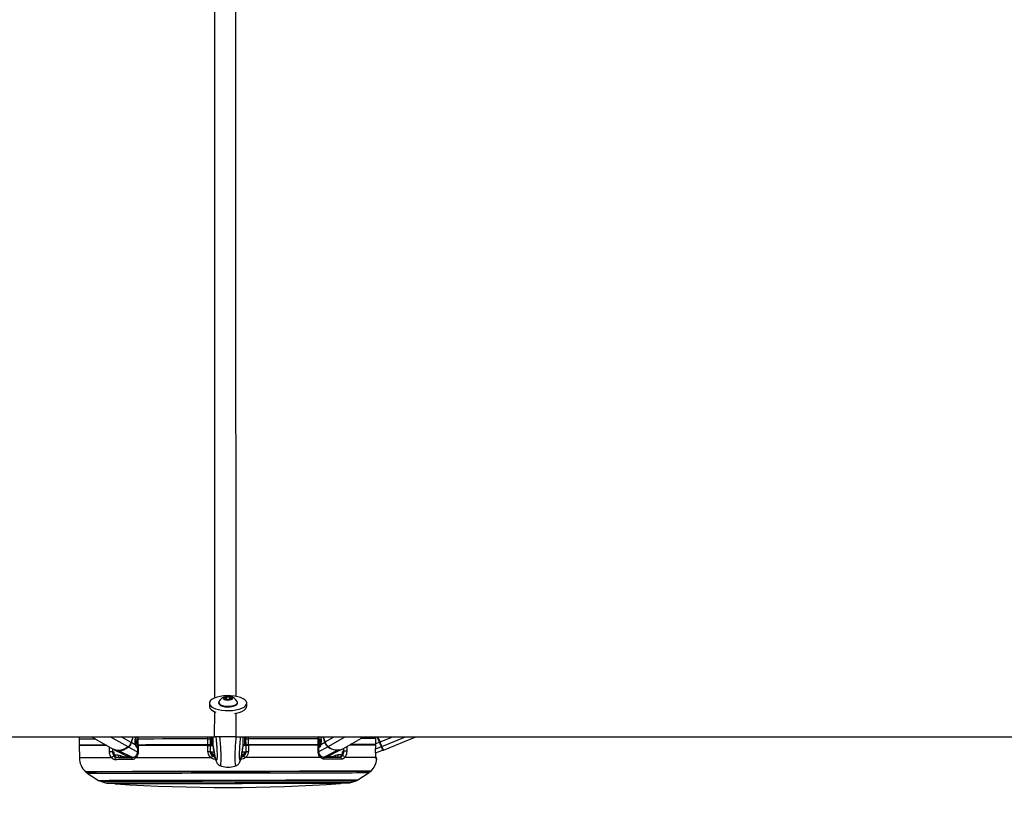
# Paper-space layout '3.5M DUO Surface Plate' of a CAD drawing. Header units: millimetres. Extents: x 20 to 26059, y 28 to 17638.
# Tile 33 of 66: x 12293 to 13284, y 6688 to 7491. Entities that reach past the tile are written whole.
import ezdxf

# ---------------------------------------------------------------- set-up
doc = ezdxf.new("R2010")
doc.units = ezdxf.units.MM
doc.layers.add('COMPONENT_GEOMETRY', color=7, linetype='Continuous')
doc.styles.add('SLDTEXTSTYLE0', font='TXT', dxfattribs={"width": 0.75})
doc.dimstyles.new('SLDDIMSTYLE0', dxfattribs={"dimtxt": 150, "dimasz": 6.604, "dimexe": 0, "dimexo": 0.0625, "dimgap": 37.5, "dimtad": 0, "dimtih": 1, "dimtoh": 1, "dimdec": 0, "dimlfac": 0.5, "dimrnd": 1e-09, "dimzin": 12, "dimdsep": 46, "dimtxsty": 'SLDTEXTSTYLE0', "dimsah": 1, "dimcen": 0.09, "dimadec": 0, "dimazin": 3, "dimtfac": 1, "dimtdec": 0, "dimtofl": 0, "dimtmove": 0, "dimatfit": 3, "dimfxl": 1, "dimfrac": 2, "dimtolj": 1, "dimtzin": 12, "dimarcsym": 0})

# ---------------------------------------------------------------- blocks, each defined once
blk = doc.blocks.new('_D_9')
at = {"layer": 'COMPONENT_GEOMETRY', "color": 7, "ltscale": 2}
for p, q in [((14297, 6769.33), (14297, 4644.39)), ((14297, 2281.33), (14297, 4406.27)), ((9418, 2281.33), (14303.35, 2281.33))]:
    blk.add_line(p, q, dxfattribs=at)
for points in [[(14297, 6769.33), (14295.98, 6762.73), (14298.02, 6762.73)], [(14297, 2281.33), (14298.02, 2287.93), (14295.98, 2287.93)]]:
    blk.add_solid(points, dxfattribs=at)
at = {"layer": 'COMPONENT_GEOMETRY', "color": 7, "ltscale": 2, "insert": (14075.33, 4599.63), "char_height": 150, "attachment_point": 1, "style": 'SLDTEXTSTYLE0'}
blk.add_mtext('2244', dxfattribs=at)

psp = doc.layouts.new('3.5M DUO Surface Plate')

# ---------------------------------------------------------------- linework, layer by layer
at = {"color": 7, "linetype": 'Continuous', "lineweight": 25, "ltscale": 2}
for p, q in [((12483.91, 6803.07), (12483.91, 6799.86)), ((12493.2, 6803.78), (12493.21, 6803.09)), ((12499.24, 6808.24), (12501.21, 6809.4)), ((12500.73, 6806.99), (12499.24, 6808.24)), ((12504.18, 6806.88), (12500.73, 6806.99)), ((12501.21, 6809.4), (12504.66, 6809.29)), ((12501.22, 6806.97), (12501.21, 6809.4)), ((12506.15, 6808.03), (12504.18, 6806.88)), ((12504.66, 6809.29), (12506.15, 6808.03)), ((12504.67, 6807.17), (12504.66, 6809.29)), ((12512.21, 6803.12), (12512.2, 6803.82)), ((12521.51, 6799.94), (12521.51, 6803.14)), ((10035.96, 6769.33), (12489.23, 6769.33)), ((12352.78, 6766.85), (12352.79, 6760.85)), ((12357.79, 6760.86), (12357.8, 6760.36)), ((12365.2, 6769.33), (12387.18, 6756.7)), ((12406.84, 6769.33), (12405.2, 6763.6)), ((12409.54, 6760.96), (12405.59, 6763.37)), ((12409.23, 6763.88), (12411.23, 6765.07)), ((12409.46, 6767.53), (12409.98, 6769.33)), ((12411.23, 6766.96), (12411.24, 6760.96)), ((12411.23, 6766.96), (12411.23, 6766.96)), ((12411.41, 6760.46), (12411.41, 6754.32)), ((12412.02, 6766.96), (12412.03, 6760.96)), ((12417.81, 6760.48), (12417.83, 6760.48)), ((12417.82, 6760.97), (12417.83, 6760.47)), ((12479.79, 6761.09), (12479.79, 6760.6)), ((12482.52, 6761.1), (12482.51, 6767.1)), ((12484.57, 6761.1), (12484.58, 6760.6)), ((12484.58, 6760.6), (12484.7, 6754.5)), ((12484.77, 6769.33), (12484.78, 6767.1)), ((12484.78, 6767.1), (12484.79, 6761.1)), ((12484.78, 6766.1), (12485.78, 6766.11)), ((12486.36, 6761.08), (12487.79, 6761.01)), ((12487.79, 6759.76), (12487.77, 6769.33)), ((12510.47, 6769.33), (14965.6, 6769.33)), ((12517.79, 6759.82), (12517.77, 6769.33)), ((12517.79, 6761.06), (12519.22, 6761.14)), ((12519.78, 6766.17), (12520.78, 6766.18)), ((12520.79, 6761.18), (12520.78, 6767.18)), ((12520.9, 6754.57), (12521, 6760.68)), ((12521, 6760.68), (12521.01, 6761.18)), ((12523.05, 6767.18), (12523.06, 6761.18)), ((12525.79, 6761.19), (12525.79, 6760.69)), ((12587.76, 6761.31), (12587.75, 6760.81)), ((12587.75, 6760.81), (12587.75, 6760.81)), ((12593.55, 6761.32), (12593.54, 6767.32)), ((12594.19, 6754.68), (12594.17, 6760.82)), ((12594.3, 6767.32), (12594.19, 6769.22)), ((12594.34, 6761.32), (12594.33, 6767.32)), ((12594.33, 6765.43), (12596.32, 6764.25)), ((12595.67, 6769.33), (12596.08, 6767.89)), ((12596.04, 6761.33), (12599.98, 6763.75)), ((12600.37, 6763.99), (12598.81, 6769.33)), ((12618.41, 6757.15), (12639.41, 6769.33)), ((12645.95, 6761.42), (12645.94, 6760.92)), ((12651.4, 6767.43), (12651.07, 6769.33)), ((12651.32, 6754.76), (12651.4, 6760.93)), ((12651.38, 6760.93), (12651.37, 6760.93)), ((12651.41, 6761.43), (12651.4, 6767.43)), ((12651.42, 6767.43), (12651.4, 6767.43)), ((12651.43, 6761.43), (12651.41, 6761.43)), ((12651.43, 6761.43), (12651.42, 6767.43)), ((12655.79, 6764.1), (12653.64, 6769.33)), ((12659.14, 6755.93), (12691.79, 6769.33)), ((12352.79, 6760.35), (12353.03, 6747.95)), ((12386.39, 6754.31), (12387.49, 6754.31)), ((12388.19, 6756.19), (12404.12, 6748.45)), ((12391.89, 6750.97), (12394.51, 6750.34)), ((12411.41, 6759.61), (12411.23, 6759.72)), ((12411.41, 6754.32), (12411.41, 6754.33)), ((12487.79, 6759.76), (12487.79, 6759.75)), ((12487.79, 6759.75), (12487.94, 6758.97)), ((12487.87, 6750.55), (12487.94, 6749.96)), ((12517.79, 6759.81), (12517.64, 6759.02)), ((12517.68, 6750.02), (12517.75, 6750.61)), ((12517.79, 6759.82), (12517.79, 6759.81)), ((12601.5, 6748.83), (12617.41, 6756.64)), ((12611.1, 6750.76), (12613.73, 6751.41)), ((12618.11, 6754.76), (12619.21, 6754.76)), ((12651.3, 6754.76), (12651.32, 6754.76)), ((12651.32, 6753.19), (12658.54, 6755.72)), ((12361, 6732.58), (12372.32, 6725.37)), ((12494.63, 6740.31), (12494.66, 6740.34)), ((12511.03, 6740.35), (12510.99, 6740.37)), ((12633.39, 6725.89), (12644.69, 6733.14)), ((12374.16, 6724.51), (12379.49, 6722.79)), ((12626.23, 6723.27), (12631.56, 6725.01))]:
    psp.add_line(p, q, dxfattribs=at)
at = {"color": 8, "linetype": 'Continuous', "lineweight": 25, "ltscale": 2}
for p, q in [((12489.23, 6769.33), (12489.24, 6794.78)), ((12510.47, 6793.17), (12510.47, 6769.33)), ((12402.07, 6759.04), (12384.16, 6769.33)), ((12405.2, 6763.6), (12395.23, 6769.33)), ((12405.59, 6763.37), (12407.3, 6769.33)), ((12409.51, 6769.33), (12409.11, 6767.94)), ((12411.23, 6766.41), (12409.17, 6765.18)), ((12409.18, 6765.38), (12411.23, 6766.61)), ((12410.83, 6769.04), (12409.71, 6768.37)), ((12409.91, 6769.08), (12410.83, 6769.04)), ((12411.24, 6761.69), (12410.78, 6760.11)), ((12412.32, 6760.46), (12412.46, 6760.96)), ((12414.59, 6760.97), (12414.44, 6760.47)), ((12417.02, 6760.47), (12417.08, 6760.68)), ((12417.2, 6760.61), (12417.16, 6760.47)), ((12482.51, 6767.1), (12482.51, 6769.33)), ((12588.38, 6760.94), (12588.42, 6760.81)), ((12588.56, 6760.81), (12588.5, 6761.01)), ((12590.99, 6761.31), (12591.13, 6760.81)), ((12593.26, 6760.82), (12593.12, 6761.32)), ((12593.54, 6767.32), (12593.29, 6769.33)), ((12596.39, 6765.75), (12594.33, 6766.97)), ((12594.33, 6766.77), (12596.4, 6765.54)), ((12594.34, 6762.05), (12594.79, 6760.49)), ((12594.83, 6769.33), (12595.84, 6768.74)), ((12596.14, 6769.33), (12596.44, 6768.31)), ((12599.98, 6763.75), (12598.36, 6769.33)), ((12600.37, 6763.99), (12609.58, 6769.33)), ((12603.51, 6759.43), (12620.58, 6769.33)), ((12651.43, 6762.31), (12655.21, 6763.86)), ((12655.21, 6763.86), (12652.96, 6769.33)), ((12655.79, 6764.1), (12668.55, 6769.33)), ((12657.66, 6759.54), (12681.51, 6769.33)), ((12386.32, 6757.19), (12386.39, 6754.31)), ((12388.26, 6750.96), (12391.89, 6750.97)), ((12406.44, 6748.45), (12392.67, 6755.2)), ((12411.36, 6754.19), (12402.48, 6758.83)), ((12594.23, 6754.54), (12603.1, 6759.22)), ((12599.18, 6748.83), (12612.93, 6755.63)), ((12613.73, 6751.41), (12617.35, 6751.41)), ((12619.21, 6754.76), (12619.27, 6757.65)), ((12651.35, 6757.26), (12657.06, 6759.33)), ((12489.33, 6749.96), (12487.94, 6749.96)), ((12517.68, 6750.02), (12516.29, 6750.02))]:
    psp.add_line(p, q, dxfattribs=at)
at = {"color": 7, "linetype": 'Continuous', "lineweight": 25, "ltscale": 2, "flags": 128}
for points in [[(12484.44, 6801.28), (12485.66, 6799.88), (12487.54, 6798.6), (12490, 6797.5), (12492.94, 6796.62), (12496.27, 6795.98), (12499.84, 6795.61), (12503.52, 6795.54), (12507.16, 6795.75), (12510.64, 6796.25), (12513.81, 6797.01), (12516.56, 6798.01), (12518.77, 6799.2), (12520.37, 6800.54), (12521.29, 6801.98), (12521.49, 6803.46), (12520.97, 6804.93), (12519.75, 6806.33), (12517.87, 6807.6), (12515.41, 6808.71), (12512.47, 6809.59), (12509.14, 6810.23), (12505.57, 6810.59), (12501.89, 6810.67), (12498.25, 6810.45), (12494.77, 6809.96), (12491.6, 6809.2), (12488.85, 6808.2), (12486.64, 6807.01), (12485.04, 6805.67), (12484.13, 6804.23), (12483.92, 6802.75), (12484.44, 6801.28)], [(12502.31, 6806.23), (12504.15, 6806.32), (12505.77, 6806.69), (12506.92, 6807.27), (12507.43, 6807.99), (12507.22, 6808.73), (12506.31, 6809.38), (12504.86, 6809.84), (12503.08, 6810.05), (12501.24, 6809.96), (12499.62, 6809.59), (12498.47, 6809), (12497.96, 6808.28), (12498.17, 6807.54), (12499.08, 6806.89), (12500.53, 6806.43), (12502.31, 6806.23)], [(12493.21, 6803.09), (12493.28, 6802.61), (12493.95, 6801.61), (12495.26, 6800.71), (12497.13, 6800), (12499.41, 6799.51), (12501.94, 6799.29)], [(12493.44, 6804.63), (12493.31, 6804.35), (12493.28, 6803.31), (12493.94, 6802.3), (12495.26, 6801.41), (12497.13, 6800.69), (12499.41, 6800.2), (12501.94, 6799.98)], [(12501.94, 6799.98), (12504.52, 6800.05), (12506.97, 6800.39), (12509.1, 6800.98), (12510.76, 6801.78), (12511.82, 6802.74), (12512.2, 6803.77), (12511.97, 6804.66)], [(12501.94, 6799.29), (12504.52, 6799.35), (12506.97, 6799.69), (12509.1, 6800.29), (12510.76, 6801.09), (12511.82, 6802.04), (12512.2, 6803.07), (12512.21, 6803.12)], [(12483.91, 6799.86), (12483.93, 6799.54), (12484.45, 6798.07)], [(12509.22, 6792.81), (12510.65, 6793.05), (12513.82, 6793.81), (12516.57, 6794.8), (12518.78, 6795.99), (12520.37, 6797.34), (12521.29, 6798.78), (12521.51, 6799.94)], [(12352.97, 6769.39), (12352.91, 6768.97), (12352.78, 6766.85)], [(12379.87, 6760.9), (12377.44, 6760.89), (12372.1, 6760.88), (12367.37, 6760.87), (12363.28, 6760.87), (12359.84, 6760.86), (12357.07, 6760.85), (12354.98, 6760.85), (12353.58, 6760.85), (12352.88, 6760.85), (12352.79, 6760.85)], [(12380.74, 6760.4), (12377.02, 6760.39), (12371.46, 6760.38), (12366.59, 6760.37), (12362.42, 6760.36), (12358.97, 6760.36), (12356.28, 6760.35), (12354.34, 6760.35), (12353.18, 6760.35), (12352.79, 6760.35)], [(12412.03, 6760.96), (12411.72, 6760.96), (12411.48, 6760.96), (12411.32, 6760.96), (12411.24, 6760.96), (12411.24, 6760.96)], [(12482.51, 6767.1), (12473, 6767.08), (12463.62, 6767.06), (12454.4, 6767.05), (12445.37, 6767.03), (12436.59, 6767.01), (12428.08, 6766.99), (12419.88, 6766.98), (12412.02, 6766.96)], [(12482.52, 6761.1), (12473.01, 6761.08), (12463.63, 6761.06), (12454.41, 6761.05), (12445.39, 6761.03), (12436.6, 6761.01), (12428.09, 6760.99), (12419.89, 6760.98), (12412.03, 6760.96)], [(12482.31, 6760.6), (12472.85, 6760.58), (12463.53, 6760.56), (12454.36, 6760.55), (12445.39, 6760.53), (12436.65, 6760.51), (12428.18, 6760.49), (12420.02, 6760.48), (12412.2, 6760.46)], [(12412.2, 6760.46), (12412.2, 6756.46), (12412.2, 6754.29)], [(12482.43, 6754.43), (12482.35, 6758.42), (12482.31, 6760.6)], [(12482.51, 6767.1), (12482.93, 6767.1), (12483.35, 6767.1), (12483.74, 6767.1), (12484.09, 6767.1), (12484.38, 6767.1), (12484.6, 6767.1), (12484.73, 6767.1), (12484.78, 6767.1)], [(12484.79, 6761.1), (12484.74, 6761.1), (12484.61, 6761.1), (12484.39, 6761.1), (12484.1, 6761.1), (12483.75, 6761.1), (12483.36, 6761.1), (12482.94, 6761.1), (12482.52, 6761.1)], [(12484.43, 6768.51), (12484.43, 6768.51), (12484.43, 6768.5), (12484.43, 6768.47), (12484.43, 6768.42), (12484.43, 6768.36), (12484.43, 6768.29), (12484.43, 6768.2), (12484.43, 6768.11), (12484.44, 6768.02)], [(12484.58, 6760.6), (12484.83, 6760.6), (12485.57, 6760.61), (12486.77, 6760.61), (12487.79, 6760.61)], [(12486.2, 6761.11), (12485.76, 6761.11), (12485.03, 6761.11), (12484.79, 6761.1)], [(12485.79, 6761.68), (12485.79, 6761.76), (12485.79, 6762.45), (12485.78, 6763.8), (12485.78, 6765.71), (12485.77, 6768.07), (12485.77, 6769.33)], [(12517.79, 6760.67), (12518.8, 6760.67), (12520.01, 6760.67), (12520.75, 6760.68), (12521, 6760.68)], [(12520.79, 6761.18), (12520.54, 6761.17), (12519.81, 6761.17), (12519.38, 6761.17)], [(12519.79, 6761.74), (12519.79, 6761.83), (12519.79, 6762.52), (12519.78, 6763.87), (12519.78, 6765.78), (12519.77, 6768.13), (12519.77, 6769.33)], [(12520.78, 6767.18), (12520.82, 6767.18), (12520.96, 6767.18), (12521.17, 6767.18), (12521.46, 6767.18), (12521.81, 6767.18), (12522.2, 6767.18), (12522.62, 6767.18), (12523.05, 6767.18)], [(12523.06, 6761.18), (12522.63, 6761.18), (12522.21, 6761.18), (12521.82, 6761.18), (12521.47, 6761.18), (12521.18, 6761.18), (12520.97, 6761.18), (12520.83, 6761.18), (12520.79, 6761.18)], [(12521.11, 6768.09), (12521.11, 6768.18), (12521.12, 6768.27), (12521.12, 6768.36), (12521.12, 6768.43), (12521.12, 6768.49), (12521.12, 6768.54), (12521.12, 6768.57), (12521.12, 6768.58), (12521.12, 6768.58)], [(12593.54, 6767.32), (12585.68, 6767.3), (12577.47, 6767.29), (12568.96, 6767.27), (12560.18, 6767.25), (12551.16, 6767.23), (12541.94, 6767.22), (12532.55, 6767.2), (12523.05, 6767.18)], [(12593.55, 6761.32), (12585.69, 6761.3), (12577.49, 6761.29), (12568.97, 6761.27), (12560.19, 6761.25), (12551.17, 6761.23), (12541.95, 6761.22), (12532.56, 6761.2), (12523.06, 6761.18)], [(12523.27, 6760.68), (12523.21, 6756.68), (12523.18, 6754.51)], [(12593.38, 6760.82), (12585.55, 6760.8), (12577.39, 6760.79), (12568.93, 6760.77), (12560.19, 6760.75), (12551.22, 6760.74), (12542.05, 6760.72), (12532.72, 6760.7), (12523.27, 6760.68)], [(12593.4, 6754.64), (12593.38, 6758.64), (12593.38, 6760.82)], [(12594.34, 6761.32), (12594.33, 6761.32), (12594.26, 6761.32), (12594.1, 6761.32), (12593.86, 6761.32), (12593.55, 6761.32)], [(12651.38, 6760.93), (12649.77, 6760.93), (12647.56, 6760.92), (12644.75, 6760.92), (12641.37, 6760.91), (12637.42, 6760.9), (12632.92, 6760.9), (12627.89, 6760.89), (12624.84, 6760.88)], [(12651.41, 6761.43), (12649.8, 6761.43), (12647.59, 6761.42), (12644.77, 6761.42), (12641.37, 6761.41), (12637.4, 6761.4), (12632.87, 6761.4), (12627.8, 6761.39), (12625.7, 6761.38)], [(12651.3, 6754.76), (12651.35, 6758.76), (12651.38, 6760.93)], [(12655.79, 6764.1), (12655.78, 6764.09), (12655.74, 6764.08), (12655.69, 6764.06), (12655.62, 6764.03), (12655.53, 6763.99), (12655.43, 6763.95), (12655.32, 6763.9), (12655.21, 6763.86)], [(12657.06, 6759.33), (12656.9, 6759.74), (12656.7, 6760.21), (12656.49, 6760.73), (12656.25, 6761.3), (12656.01, 6761.91), (12655.75, 6762.54), (12655.48, 6763.19), (12655.21, 6763.86)], [(12657.66, 6759.54), (12657.49, 6759.95), (12657.3, 6760.43), (12657.08, 6760.95), (12656.84, 6761.53), (12656.59, 6762.14), (12656.33, 6762.77), (12656.06, 6763.43), (12655.79, 6764.1)], [(12383.39, 6754.23), (12383.68, 6754.24), (12384.03, 6754.25), (12384.43, 6754.26), (12384.84, 6754.27), (12385.27, 6754.28), (12385.68, 6754.29), (12386.06, 6754.3), (12386.39, 6754.31)], [(12402.07, 6759.04), (12399.61, 6757.48), (12397.12, 6756.34), (12394.64, 6755.65), (12392.25, 6755.41), (12389.99, 6755.64), (12387.91, 6756.32), (12387.18, 6756.7)], [(12622.21, 6754.7), (12621.92, 6754.71), (12621.57, 6754.71), (12621.18, 6754.72), (12620.76, 6754.73), (12620.33, 6754.74), (12619.92, 6754.75), (12619.54, 6754.76), (12619.21, 6754.76)], [(12658.54, 6755.72), (12658.52, 6755.78), (12658.45, 6755.95), (12658.33, 6756.24), (12658.17, 6756.65), (12657.95, 6757.16), (12657.7, 6757.78), (12657.4, 6758.5), (12657.06, 6759.33)], [(12659.14, 6755.93), (12659.04, 6756.16), (12658.76, 6756.86), (12658.3, 6757.99), (12657.66, 6759.54)], [(12406.01, 6746.23), (12403.69, 6746.23), (12401.41, 6746.22), (12399.18, 6746.22), (12396.98, 6746.22), (12394.84, 6746.21), (12392.73, 6746.21), (12390.68, 6746.2), (12388.67, 6746.2)], [(12390.18, 6748.42), (12392.16, 6748.42), (12394.19, 6748.43), (12396.27, 6748.43), (12398.39, 6748.44), (12400.55, 6748.44), (12402.76, 6748.44), (12405.01, 6748.45), (12407.3, 6748.45)], [(12406.01, 6746.23), (12406.01, 6746.65), (12406.07, 6747.06), (12406.18, 6747.45), (12406.33, 6747.79), (12406.54, 6748.07), (12406.77, 6748.28), (12407.03, 6748.41), (12407.3, 6748.45)], [(12485.63, 6748.21), (12475.35, 6748.19), (12465.2, 6748.17), (12455.23, 6748.15), (12445.49, 6748.13), (12436.03, 6748.11), (12426.89, 6748.09), (12418.11, 6748.07), (12409.75, 6748.06)], [(12595.88, 6748.42), (12587.51, 6748.41), (12578.74, 6748.39), (12569.6, 6748.37), (12560.13, 6748.35), (12550.39, 6748.33), (12540.42, 6748.31), (12530.27, 6748.29), (12519.99, 6748.27)], [(12598.33, 6748.83), (12600.62, 6748.83), (12602.87, 6748.84), (12605.07, 6748.84), (12607.24, 6748.84), (12609.36, 6748.85), (12611.43, 6748.85), (12613.46, 6748.86), (12615.45, 6748.86)], [(12599.62, 6746.61), (12599.62, 6747.03), (12599.56, 6747.44), (12599.45, 6747.83), (12599.29, 6748.16), (12599.09, 6748.45), (12598.86, 6748.65), (12598.6, 6748.78), (12598.33, 6748.83)], [(12616.97, 6746.65), (12614.96, 6746.64), (12612.9, 6746.64), (12610.8, 6746.64), (12608.65, 6746.63), (12606.46, 6746.63), (12604.22, 6746.62), (12601.94, 6746.62), (12599.62, 6746.61)], [(12651.61, 6748.53), (12650.06, 6748.53), (12647.8, 6748.52), (12644.84, 6748.52), (12641.19, 6748.51), (12636.88, 6748.5), (12631.93, 6748.49), (12626.35, 6748.48), (12620.17, 6748.47)], [(12645.95, 6734.32), (12645.59, 6734.32), (12644.52, 6734.32), (12642.75, 6734.31), (12640.28, 6734.31), (12637.12, 6734.3), (12633.3, 6734.3), (12628.83, 6734.29), (12623.72, 6734.28), (12618.02, 6734.27), (12611.74, 6734.25), (12604.92, 6734.24), (12597.59, 6734.23), (12589.79, 6734.21), (12581.56, 6734.19), (12572.93, 6734.18), (12563.96, 6734.16), (12554.68, 6734.14), (12545.14, 6734.12), (12535.39, 6734.1), (12525.48, 6734.08), (12515.45, 6734.06), (12505.37, 6734.05), (12495.27, 6734.03), (12485.21, 6734.01), (12475.23, 6733.99), (12465.4, 6733.97), (12455.75, 6733.95), (12446.33, 6733.93), (12437.2, 6733.91), (12428.39, 6733.89), (12419.96, 6733.88), (12411.93, 6733.86), (12404.36, 6733.85), (12397.28, 6733.83), (12390.73, 6733.82), (12384.74, 6733.81), (12379.33, 6733.8), (12374.54, 6733.79), (12370.39, 6733.78), (12366.9, 6733.77), (12364.08, 6733.77), (12361.96, 6733.76), (12360.54, 6733.76), (12359.82, 6733.76), (12359.73, 6733.76)], [(12381.96, 6722.4), (12382.32, 6722.4), (12383.38, 6722.41), (12385.14, 6722.41), (12387.6, 6722.41), (12390.73, 6722.42), (12394.52, 6722.43), (12398.94, 6722.44), (12403.98, 6722.45), (12409.59, 6722.46), (12415.75, 6722.47), (12422.43, 6722.48), (12429.57, 6722.5), (12437.15, 6722.51), (12445.11, 6722.53), (12453.41, 6722.54), (12462, 6722.56), (12470.83, 6722.58), (12479.85, 6722.6), (12489, 6722.61), (12498.23, 6722.63), (12507.49, 6722.65), (12516.73, 6722.67), (12525.88, 6722.69), (12534.9, 6722.7), (12543.73, 6722.72), (12552.32, 6722.74), (12560.62, 6722.75), (12568.58, 6722.77), (12576.16, 6722.78), (12583.3, 6722.8), (12589.97, 6722.81), (12596.14, 6722.82), (12601.75, 6722.83), (12606.79, 6722.84), (12611.21, 6722.85), (12615, 6722.86), (12618.13, 6722.87), (12620.58, 6722.87), (12622.35, 6722.87), (12623.41, 6722.88), (12623.76, 6722.88)]]:
    psp.add_lwpolyline(points, dxfattribs=at)
at = {"color": 8, "linetype": 'Continuous', "lineweight": 25, "ltscale": 2, "flags": 128}
for points in [[(12369.47, 6766.88), (12367.36, 6766.87), (12363.27, 6766.87), (12359.83, 6766.86), (12357.05, 6766.85), (12354.96, 6766.85), (12353.57, 6766.85), (12352.86, 6766.85), (12352.78, 6766.85)], [(12409.11, 6767.94), (12409.27, 6767.83), (12409.39, 6767.73), (12409.45, 6767.63), (12409.47, 6767.54), (12409.46, 6767.52)], [(12409.54, 6760.96), (12409.68, 6761.13), (12409.78, 6761.3), (12409.83, 6761.45), (12409.83, 6761.59), (12409.81, 6761.65)], [(12411.23, 6766.96), (12411.23, 6766.96), (12411.3, 6766.96), (12411.47, 6766.96), (12411.71, 6766.96), (12412.02, 6766.96)], [(12417.08, 6760.68), (12417.14, 6760.85), (12417.2, 6760.97)], [(12486.34, 6769.28), (12486.34, 6767.83), (12486.35, 6765.35), (12486.35, 6763.32), (12486.35, 6761.9), (12486.36, 6761.17), (12486.36, 6761.08)], [(12519.2, 6769.28), (12519.21, 6767.9), (12519.21, 6765.41), (12519.21, 6763.39), (12519.22, 6761.96), (12519.22, 6761.23), (12519.22, 6761.14)], [(12588.5, 6761.01), (12588.43, 6761.19), (12588.37, 6761.31)], [(12593.54, 6767.32), (12593.85, 6767.32), (12594.09, 6767.32), (12594.25, 6767.32), (12594.32, 6767.32), (12594.33, 6767.32)], [(12596.04, 6761.33), (12595.89, 6761.5), (12595.79, 6761.66), (12595.74, 6761.81), (12595.74, 6761.95), (12595.76, 6762.01)], [(12596.44, 6768.31), (12596.28, 6768.2), (12596.16, 6768.09), (12596.1, 6767.99), (12596.08, 6767.91), (12596.09, 6767.89)], [(12651.4, 6767.43), (12649.79, 6767.43), (12647.57, 6767.42), (12644.76, 6767.42), (12641.36, 6767.41), (12637.38, 6767.4), (12636.08, 6767.4)], [(12383.39, 6754.23), (12383.29, 6758.23), (12383.27, 6758.95)], [(12411.43, 6759.56), (12411.36, 6759.63), (12411.23, 6759.73)], [(12485.91, 6754.05), (12486.8, 6754.06), (12487.9, 6754.06), (12488.55, 6754.06)], [(12517.01, 6754.12), (12517.71, 6754.12), (12518.81, 6754.12), (12519.69, 6754.12)], [(12594.16, 6759.92), (12594.22, 6759.99), (12594.34, 6760.08)], [(12622.31, 6759.42), (12622.26, 6756.88), (12622.21, 6754.7)], [(12385.45, 6748.01), (12379.18, 6748), (12373.53, 6747.99), (12368.52, 6747.98), (12364.17, 6747.97), (12360.52, 6747.96), (12357.58, 6747.96), (12355.36, 6747.95), (12353.87, 6747.95), (12353.12, 6747.95), (12353.03, 6747.95)], [(12409.75, 6748.06), (12409.57, 6748.39), (12409.46, 6748.7), (12409.42, 6748.99), (12409.44, 6749.24), (12409.52, 6749.44), (12409.61, 6749.54)], [(12486.8, 6750.08), (12487.33, 6749.98), (12487.94, 6749.96)], [(12518.52, 6750.07), (12518.28, 6750.04), (12517.68, 6750.02)], [(12595.88, 6748.42), (12596.05, 6748.75), (12596.16, 6749.07), (12596.21, 6749.36), (12596.18, 6749.61), (12596.1, 6749.81), (12596.03, 6749.89)], [(12652.49, 6746.72), (12652.45, 6746.72), (12652.36, 6746.72), (12652.2, 6746.72), (12651.98, 6746.72)], [(12646.65, 6734.61), (12646.3, 6734.61), (12645.25, 6734.61), (12643.51, 6734.6), (12641.08, 6734.6), (12637.97, 6734.59), (12634.21, 6734.58), (12629.81, 6734.58), (12624.8, 6734.57), (12619.18, 6734.56), (12613, 6734.54), (12606.29, 6734.53), (12599.07, 6734.52), (12591.38, 6734.5), (12583.26, 6734.48), (12574.74, 6734.47), (12565.88, 6734.45), (12556.71, 6734.43), (12547.28, 6734.41), (12537.63, 6734.4), (12527.81, 6734.38), (12517.87, 6734.36), (12507.86, 6734.34), (12497.82, 6734.32), (12487.81, 6734.3), (12477.87, 6734.28), (12468.05, 6734.26), (12458.4, 6734.24), (12448.97, 6734.22), (12439.8, 6734.2), (12430.94, 6734.19), (12422.42, 6734.17), (12414.3, 6734.15), (12406.61, 6734.14), (12399.39, 6734.12), (12392.68, 6734.11), (12386.5, 6734.1), (12380.88, 6734.09), (12375.87, 6734.08), (12371.47, 6734.07), (12367.71, 6734.06), (12364.6, 6734.06), (12362.18, 6734.05), (12360.43, 6734.05), (12359.38, 6734.05), (12359.03, 6734.04), (12359.03, 6734.04)], [(12361, 6732.58), (12361.09, 6732.58), (12361.79, 6732.58), (12363.2, 6732.59), (12365.31, 6732.59), (12368.1, 6732.6), (12371.56, 6732.6), (12375.67, 6732.61), (12380.42, 6732.62), (12385.78, 6732.63), (12391.72, 6732.64), (12398.22, 6732.66), (12405.23, 6732.67), (12412.74, 6732.68), (12420.69, 6732.7), (12429.05, 6732.72), (12437.78, 6732.73), (12446.83, 6732.75), (12456.16, 6732.77), (12465.73, 6732.79), (12475.48, 6732.81), (12485.36, 6732.83), (12495.34, 6732.85), (12505.35, 6732.87), (12515.34, 6732.89), (12525.28, 6732.91), (12535.1, 6732.92), (12544.77, 6732.94), (12554.22, 6732.96), (12563.42, 6732.98), (12572.31, 6733), (12580.86, 6733.01), (12589.03, 6733.03), (12596.76, 6733.05), (12604.02, 6733.06), (12610.78, 6733.07), (12617.01, 6733.09), (12622.66, 6733.1), (12627.72, 6733.11), (12632.15, 6733.12), (12635.94, 6733.12), (12639.07, 6733.13), (12641.52, 6733.13), (12643.28, 6733.14), (12644.33, 6733.14), (12644.69, 6733.14), (12644.69, 6733.14)], [(12372.32, 6725.37), (12372.41, 6725.37), (12373.12, 6725.38), (12374.54, 6725.38), (12376.67, 6725.38), (12379.48, 6725.39), (12382.96, 6725.4), (12387.1, 6725.4), (12391.87, 6725.41), (12397.25, 6725.42), (12403.21, 6725.44), (12409.71, 6725.45), (12416.71, 6725.46), (12424.19, 6725.48), (12432.1, 6725.49), (12440.39, 6725.51), (12449.03, 6725.53), (12457.96, 6725.54), (12467.13, 6725.56), (12476.5, 6725.58), (12486.02, 6725.6), (12495.62, 6725.62), (12505.27, 6725.64), (12514.9, 6725.65), (12524.47, 6725.67), (12533.92, 6725.69), (12543.2, 6725.71), (12552.25, 6725.73), (12561.04, 6725.74), (12569.51, 6725.76), (12577.62, 6725.78), (12585.32, 6725.79), (12592.57, 6725.81), (12599.32, 6725.82), (12605.56, 6725.83), (12611.23, 6725.84), (12616.3, 6725.85), (12620.76, 6725.86), (12624.58, 6725.87), (12627.73, 6725.88), (12630.2, 6725.88), (12631.97, 6725.88), (12633.04, 6725.89), (12633.39, 6725.89)], [(12374.16, 6724.51), (12374.25, 6724.51), (12374.95, 6724.51), (12376.35, 6724.51), (12378.44, 6724.52), (12381.22, 6724.52), (12384.65, 6724.53), (12388.73, 6724.54), (12393.44, 6724.55), (12398.74, 6724.56), (12404.61, 6724.57), (12411.02, 6724.58), (12417.93, 6724.6), (12425.3, 6724.61), (12433.1, 6724.63), (12441.28, 6724.64), (12449.79, 6724.66), (12458.59, 6724.68), (12467.64, 6724.69), (12476.88, 6724.71), (12486.26, 6724.73), (12495.73, 6724.75), (12505.24, 6724.77), (12514.73, 6724.79), (12524.17, 6724.8), (12533.48, 6724.82), (12542.63, 6724.84), (12551.56, 6724.86), (12560.22, 6724.87), (12568.58, 6724.89), (12576.57, 6724.91), (12584.16, 6724.92), (12591.3, 6724.94), (12597.97, 6724.95), (12604.11, 6724.96), (12609.7, 6724.97), (12614.71, 6724.98), (12619.1, 6724.99), (12622.87, 6725), (12625.97, 6725), (12628.41, 6725.01), (12630.15, 6725.01), (12631.21, 6725.01), (12631.56, 6725.01)], [(12379.49, 6722.79), (12379.58, 6722.79), (12380.28, 6722.79), (12381.69, 6722.79), (12383.8, 6722.8), (12386.58, 6722.8), (12390.03, 6722.81), (12394.13, 6722.82), (12398.85, 6722.83), (12404.16, 6722.84), (12410.04, 6722.85), (12416.45, 6722.86), (12423.36, 6722.88), (12430.72, 6722.89), (12438.5, 6722.91), (12446.64, 6722.92), (12455.11, 6722.94), (12463.85, 6722.96), (12472.81, 6722.97), (12481.95, 6722.99), (12491.21, 6723.01), (12500.53, 6723.03), (12509.86, 6723.05), (12519.16, 6723.06), (12528.36, 6723.08), (12537.42, 6723.1), (12546.27, 6723.12), (12554.88, 6723.13), (12563.2, 6723.15), (12571.16, 6723.17), (12578.74, 6723.18), (12585.88, 6723.19), (12592.54, 6723.21), (12598.69, 6723.22), (12604.29, 6723.23), (12609.31, 6723.24), (12613.73, 6723.25), (12617.5, 6723.26), (12620.62, 6723.26), (12623.07, 6723.27), (12624.82, 6723.27), (12625.88, 6723.27), (12626.23, 6723.27), (12626.23, 6723.27)], [(12615.88, 6722.24), (12615.87, 6722.24), (12615.38, 6722.24), (12614.18, 6722.23), (12612.28, 6722.23), (12609.69, 6722.22), (12606.42, 6722.22), (12602.5, 6722.21), (12597.94, 6722.2), (12592.79, 6722.19), (12587.07, 6722.18), (12580.81, 6722.17), (12574.06, 6722.15), (12566.86, 6722.14), (12559.26, 6722.13), (12551.3, 6722.11), (12543.04, 6722.09), (12534.52, 6722.08), (12525.8, 6722.06), (12516.93, 6722.04), (12507.98, 6722.03), (12499, 6722.01), (12490.03, 6721.99), (12481.15, 6721.97), (12472.41, 6721.96), (12463.86, 6721.94), (12455.56, 6721.92), (12447.55, 6721.91), (12439.9, 6721.89), (12432.64, 6721.88), (12425.83, 6721.86), (12419.5, 6721.85), (12413.7, 6721.84), (12408.47, 6721.83), (12403.83, 6721.82), (12399.82, 6721.81), (12396.46, 6721.81), (12393.77, 6721.8), (12391.77, 6721.8), (12390.47, 6721.79), (12389.89, 6721.79), (12389.85, 6721.79)]]:
    psp.add_lwpolyline(points, dxfattribs=at)
at = {"color": 7, "linetype": 'Continuous', "lineweight": 25, "ltscale": 4}
for centre, radius, start, end in [((12502.71, 6799.43), 10.63, 102.30886, 150.75483), ((12502.71, 6799.43), 10.63, 29.46988, 77.91585), ((12493.74, 6805.72), 12.04, 219.45073, 253.73184), ((12396.81, 6765.99), 8.72, 307.10007, 344.1076), ((12397.25, 6765.74), 8.67, 307.10141, 344.10943), ((12421.18, 6767.68), 8.12, 239.643, 240.62317), ((12486.39, 6761.68), 0.6, 180.11235, 267.11235), ((12519.19, 6761.74), 0.6, 273.11235, 0.11235), ((12584.21, 6768.28), 8.44, 299.61511, 300.5579), ((12608.31, 6766.15), 8.67, 196.11521, 233.12434), ((12608.74, 6766.41), 8.71, 196.1123, 233.12387), ((12392.53, 6765.27), 10.06, 244.4127, 270.78908), ((12391.9, 6772.38), 17.19, 272.58177, 307.98846), ((12482.29, 6793.37), 38.94, 270.20062, 273.5448), ((12488.76, 6753.97), 2.86, 178.20524, 267.02428), ((12516.84, 6754.02), 2.86, 273.19635, 2.02644), ((12523.16, 6793.55), 39.04, 266.68192, 270.01763), ((12613.63, 6772.81), 17.19, 232.23549, 267.64473), ((12612.76, 6770.06), 14.09, 228.95448, 293.62453), ((12613.01, 6765.76), 10.12, 269.51039, 295.73532), ((12656.92, 6759.87), 0.561, 284.67067, 15.77606), ((12658.35, 6756.29), 0.6, 289.31509, 22.31509), ((12373.03, 6748.33), 20, 181.11235, 225.60069), ((12387.99, 6746.85), 2.8, 92.50732, 155.4375), ((12390.5, 6746.58), 1.87, 99.80294, 191.66858), ((12491.54, 6744.44), 7.01, 129.64656, 147.4842), ((12514.1, 6744.48), 7.01, 32.73712, 50.57277), ((12615.13, 6747.02), 1.87, 348.55267, 80.43006), ((12617.64, 6747.3), 2.79, 24.77826, 87.72347), ((12632.6, 6748.84), 20, 314.62401, 353.89615), ((12650.5, 6746.93), 2, 353.89615, 54.30668), ((12359.73, 6734.76), 1, 225.60069, 270.11235), ((12361.54, 6733.43), 1, 160.4726, 237.51628), ((12644.15, 6733.98), 1, 302.70843, 19.75211), ((12645.95, 6735.32), 1, 270.11235, 314.62401), ((12376.62, 6732.12), 8, 237.51628, 252.11235), ((12381.95, 6730.4), 8, 252.11235, 270.11235), ((12389.98, 6723.79), 2, 223.36539, 266.28613), ((12499.55, 8411.8), 1693.56, 266.28613, 273.93858), ((12615.74, 6724.23), 2, 273.93858, 316.85932), ((12623.75, 6730.88), 8, 270.11235, 288.11235), ((12629.07, 6732.62), 8, 288.11235, 302.70843)]:
    psp.add_arc(centre, radius, start, end, dxfattribs=at)
at = {"color": 8, "linetype": 'Continuous', "lineweight": 25, "ltscale": 4}
for centre, radius, start, end in [((12404.68, 6761.75), 1.85, 60.85813, 74.60757), ((12419.44, 6769.66), 11.29, 209.474, 223.72449), ((12420.75, 6770.4), 11.42, 209.30564, 213.55425), ((12410.38, 6769.71), 0.804, 303.69888, 331.52553), ((12418.64, 6760.2), 1.5, 148.82856, 164.0976), ((12586.93, 6760.52), 1.51, 16.19217, 31.34205), ((12586.09, 6770), 11.31, 316.50334, 330.73705), ((12584.63, 6770.82), 11.6, 326.68899, 330.8717), ((12600.81, 6762.31), 1.66, 104.82696, 120.1476), ((12643.27, 6765.63), 5.47, 300.59718, 309.72173), ((12395.17, 6750.85), 3.28, 177.90488, 227.60399), ((12392.89, 6755.62), 0.474, 206.04957, 241.86115), ((12403, 6759.72), 1.03, 216.33674, 239.87177), ((12412.01, 6758.79), 4.51, 262.31179, 272.39385), ((12487.7, 6753.68), 3.14, 232.99736, 273.07065), ((12517.9, 6753.74), 3.13, 267.13753, 307.94218), ((12593.58, 6758.99), 4.35, 267.66267, 278.11552), ((12602.58, 6760.11), 1.03, 300.36079, 323.91212), ((12608.25, 6749.96), 2.96, 337.96134, 15.67346), ((12610.45, 6751.27), 3.29, 312.63054, 2.31283), ((12612.7, 6756.05), 0.473, 298.28961, 334.19751), ((12397.37, 6749.55), 2.96, 164.54729, 202.27526), ((12649.99, 6746.93), 2.01, 353.92209, 25.74145)]:
    psp.add_arc(centre, radius, start, end, dxfattribs=at)
at = {"color": 7, "linetype": 'Continuous', "lineweight": 25, "ltscale": 4}
for centre, major_axis, start_param, end_param in [((12413.68, 6765.16), (0.17, 7.38), 1.200482, 2.191148), ((12591.88, 6765.51), (-0.2, 7.38), 4.092037, 5.082703)]:
    psp.add_ellipse(centre, major_axis=major_axis, ratio=0.672558, start_param=start_param, end_param=end_param, dxfattribs=at)
at = {"color": 8, "linetype": 'Continuous', "lineweight": 25, "ltscale": 2}
for points, knots in [([(12489.25, 6808.19), (12489.31, 6977.22), (12489.45, 7329.4), (12489.53, 7722.53), (12490.36, 7946.84), (12490.51, 7987.83)], [0, 0, 0, 0, 0.429949, 0.895816, 1, 1, 1, 1]), ([(12509.2, 7987.83), (12509.39, 7933.63), (12509.94, 7775.29), (12510.24, 7408.93), (12510.4, 7070.5), (12510.45, 6836.13), (12510.46, 6809.86)], [0, 0, 0, 0, 0.1379434, 0.4029888, 0.9330821, 1, 1, 1, 1]), ([(13042.05, 7987.83), (13128.31, 7933.63), (13380.29, 7775.29), (13963.12, 7408.93), (14499.66, 7071.67), (14870.63, 6838.47), (14910.56, 6813.37)], [0, 0, 0, 0, 0.138355, 0.404192, 0.935869, 1, 1, 1, 1]), ([(12410.83, 6769.04), (12410.98, 6769.03), (12411.16, 6769.01), (12411.32, 6768.89), (12411.34, 6768.87)], [0, 0, 0, 0, 0.846945, 1, 1, 1, 1]), ([(12412.27, 6769.33), (12412.17, 6768.83), (12412.01, 6768.05), (12412.01, 6767.25), (12412.02, 6766.96)], [0, 0, 0, 0, 0.646171, 1, 1, 1, 1]), ([(12416.55, 6760.97), (12416.65, 6760.92), (12416.85, 6760.81), (12417.01, 6760.72), (12417.08, 6760.68)], [0, 0, 0, 0, 0.519565, 1, 1, 1, 1]), ([(12494.66, 6740.34), (12494.87, 6740.32), (12495.17, 6740.3), (12495.51, 6741.68), (12495.67, 6743.42), (12495.71, 6745.65), (12495.72, 6747.77), (12495.71, 6750.33), (12495.62, 6754.26), (12495.41, 6758.92), (12495.04, 6763.83), (12494.72, 6767.39), (12494.53, 6769.05), (12494.5, 6769.33)], [0, 0, 0, 0, 0.18207, 0.271597, 0.37991, 0.443186, 0.470688, 0.536359, 0.605773, 0.712573, 0.84263, 0.973196, 1, 1, 1, 1]), ([(12510.99, 6740.37), (12510.79, 6740.36), (12510.48, 6740.33), (12510.14, 6741.7), (12509.98, 6743.45), (12509.92, 6745.68), (12509.91, 6747.8), (12509.91, 6750.35), (12509.98, 6754.28), (12510.17, 6758.93), (12510.53, 6763.83), (12510.82, 6767.37), (12511.01, 6769.06), (12511.04, 6769.33)], [0, 0, 0, 0, 0.182237, 0.271905, 0.380389, 0.443764, 0.471309, 0.537083, 0.606606, 0.713572, 0.842263, 0.974561, 1, 1, 1, 1]), ([(12523.04, 6769.33), (12523.04, 6768.9), (12523.04, 6768.2), (12523.05, 6767.47), (12523.05, 6767.18)], [0, 0, 0, 0, 0.610093, 1, 1, 1, 1]), ([(12589.03, 6761.31), (12588.92, 6761.26), (12588.73, 6761.15), (12588.57, 6761.06), (12588.5, 6761.01)], [0, 0, 0, 0, 0.519516, 1, 1, 1, 1]), ([(12594.46, 6769.33), (12594.4, 6769.32), (12594.3, 6769.31), (12594.22, 6769.24), (12594.19, 6769.22)], [0, 0, 0, 0, 0.682428, 1, 1, 1, 1]), ([(12646.58, 6760.92), (12646.65, 6760.96), (12646.88, 6761.07), (12647.04, 6761.28), (12647.15, 6761.42)], [0, 0, 0, 0, 0.294448, 1, 1, 1, 1]), ([(12491.57, 6747.6), (12491.55, 6747.36), (12491.49, 6746.58), (12491.25, 6745.76), (12490.87, 6745.46), (12490.3, 6746.55), (12489.54, 6749.25), (12488.68, 6753.71), (12488.06, 6757.93), (12487.79, 6759.76)], [0, 0, 0, 0, 0.024587, 0.07823, 0.215126, 0.347517, 0.534478, 0.79814, 1, 1, 1, 1]), ([(12514.06, 6747.65), (12514.08, 6747.4), (12514.14, 6746.62), (12514.38, 6745.8), (12514.76, 6745.5), (12515.34, 6746.6), (12516.08, 6749.3), (12516.93, 6753.77), (12517.53, 6757.99), (12517.79, 6759.82)], [0, 0, 0, 0, 0.024659, 0.078298, 0.215184, 0.347565, 0.534512, 0.798155, 1, 1, 1, 1]), ([(12603.7, 6749.91), (12604.37, 6749.71), (12606.83, 6748.97), (12609.3, 6750.01), (12611.1, 6750.76)], [0, 0, 0, 0, 0.271104, 1, 1, 1, 1]), ([(12394.51, 6750.34), (12395.58, 6749.89), (12398.05, 6748.83), (12400.6, 6749.23), (12402.05, 6749.45)], [0, 0, 0, 0, 0.43267, 1, 1, 1, 1])]:
    psp.add_open_spline(points, degree=3, knots=knots, dxfattribs=at)
at = {"color": 7, "linetype": 'Continuous', "lineweight": 25, "ltscale": 2}
for points, knots in [([(14965.6, 6769.33), (14676.2, 6951.31), (14095.53, 7316.45), (13449.68, 7722.53), (13093.86, 7946.84), (13028.83, 7987.83)], [0, 0, 0, 0, 0.4481331, 0.8991392, 1, 1, 1, 1]), ([(15997.57, 6769.33), (15588.22, 6951.31), (14766.89, 7316.45), (13853.43, 7722.53), (13349.41, 7946.84), (13257.29, 7987.83)], [0, 0, 0, 0, 0.448133, 0.899139, 1, 1, 1, 1]), ([(12409.81, 6761.65), (12409.7, 6761.91), (12409.39, 6762.68), (12409.1, 6764.21), (12409.11, 6766), (12409.36, 6767.07), (12409.46, 6767.53)], [0, 0, 0, 0, 0.152863, 0.457299, 0.763694, 1, 1, 1, 1]), ([(12409.54, 6760.96), (12409.78, 6760.21), (12410.21, 6758.89), (12411.04, 6758.17), (12411.41, 6757.86)], [0, 0, 0, 0, 0.566081, 1, 1, 1, 1]), ([(12411.27, 6759.78), (12411.12, 6759.85), (12410.74, 6760.04), (12410.27, 6760.68), (12409.94, 6761.4), (12409.82, 6761.69)], [0, 0, 0, 0, 0.259996, 0.707986, 1, 1, 1, 1]), ([(12411.41, 6769.33), (12411.35, 6768.97), (12411.21, 6768.19), (12411.26, 6767.39), (12411.28, 6766.96)], [0, 0, 0, 0, 0.460395, 1, 1, 1, 1]), ([(12411.43, 6760.46), (12411.43, 6760.46), (12411.43, 6760.46), (12411.69, 6760.46), (12412.03, 6760.46), (12412.2, 6760.46)], [0, 0, 0, 0, 0.247528, 0.6125665, 1, 1, 1, 1]), ([(12482.31, 6760.6), (12482.53, 6760.6), (12482.98, 6760.6), (12483.62, 6760.6), (12484.14, 6760.6), (12484.51, 6760.6), (12484.55, 6760.6), (12484.58, 6760.6)], [0, 0, 0, 0, 0.197553, 0.395126, 0.592681, 0.790306, 1, 1, 1, 1]), ([(12510.47, 6769.33), (12510.14, 6769.33), (12508.36, 6769.33), (12504.99, 6769.33), (12500.15, 6769.33), (12495.12, 6769.33), (12491.45, 6769.33), (12489.54, 6769.33), (12489.23, 6769.33)], [0, 0, 0, 0, 0.048744, 0.264148, 0.479374, 0.716526, 0.953922, 1, 1, 1, 1]), ([(12490.46, 6769.33), (12490.6, 6767.78), (12490.84, 6765.06), (12491.18, 6760.55), (12491.44, 6756.55), (12491.6, 6753.19), (12491.67, 6751.04), (12491.68, 6749.96), (12491.67, 6749.12), (12491.65, 6748.24), (12491.6, 6747.83), (12491.57, 6747.6)], [0, 0, 0, 0, 0.251531, 0.442887, 0.637799, 0.765672, 0.825466, 0.865426, 0.882202, 0.932436, 1, 1, 1, 1]), ([(12515.09, 6769.33), (12514.95, 6767.8), (12514.72, 6765.1), (12514.39, 6760.6), (12514.15, 6756.58), (12514, 6753.23), (12513.94, 6751.08), (12513.94, 6750.01), (12513.95, 6749.17), (12513.98, 6748.29), (12514.03, 6747.88), (12514.06, 6747.65)], [0, 0, 0, 0, 0.252123, 0.445588, 0.638223, 0.766007, 0.825756, 0.865691, 0.882456, 0.932652, 1, 1, 1, 1]), ([(12520.78, 6767.18), (12520.78, 6767.42), (12520.77, 6768.16), (12520.77, 6768.87), (12520.77, 6769.33)], [0, 0, 0, 0, 0.340029, 1, 1, 1, 1]), ([(12521, 6760.68), (12521.02, 6760.68), (12521.06, 6760.68), (12521.41, 6760.68), (12521.92, 6760.68), (12522.57, 6760.68), (12523.03, 6760.68), (12523.27, 6760.68)], [0, 0, 0, 0, 0.197561, 0.395099, 0.592708, 0.790291, 1, 1, 1, 1]), ([(12593.38, 6760.82), (12593.54, 6760.82), (12593.87, 6760.82), (12594.14, 6760.82), (12594.14, 6760.82), (12594.15, 6760.82)], [0, 0, 0, 0, 0.3654297, 0.7308931, 1, 1, 1, 1]), ([(12596.04, 6761.33), (12595.8, 6760.58), (12595.38, 6759.25), (12594.54, 6758.53), (12594.18, 6758.21)], [0, 0, 0, 0, 0.566086, 1, 1, 1, 1]), ([(12595.76, 6762.02), (12595.73, 6761.95), (12595.52, 6761.45), (12595.07, 6760.73), (12594.62, 6760.18), (12594.28, 6760.08), (12594.2, 6760.05)], [0, 0, 0, 0, 0.068714, 0.462663, 0.877694, 1, 1, 1, 1]), ([(12596.08, 6767.89), (12596.16, 6767.6), (12596.39, 6766.71), (12596.49, 6765.1), (12596.28, 6763.35), (12595.92, 6762.42), (12595.76, 6762.01)], [0, 0, 0, 0, 0.153793, 0.459147, 0.765361, 1, 1, 1, 1]), ([(12385.45, 6748.01), (12385.15, 6748.42), (12384.42, 6749.41), (12383.62, 6751.56), (12383.47, 6753.34), (12383.39, 6754.23)], [0, 0, 0, 0, 0.260353, 0.630682, 1, 1, 1, 1]), ([(12386.39, 6754.31), (12386.45, 6753.64), (12386.57, 6752.31), (12387.14, 6750.69), (12387.66, 6749.95), (12387.87, 6749.64)], [0, 0, 0, 0, 0.369998, 0.740315, 1, 1, 1, 1]), ([(12387.49, 6754.31), (12387.55, 6753.64), (12387.67, 6752.3), (12388.34, 6750.53), (12389.33, 6749.2), (12390.4, 6748.51), (12391.11, 6748.45), (12391.38, 6748.42)], [0, 0, 0, 0, 0.21529, 0.430553, 0.646494, 0.863797, 1, 1, 1, 1]), ([(12411.36, 6754.32), (12411.37, 6754.1), (12411.43, 6753.24), (12411.04, 6751.8), (12410.38, 6750.37), (12409.8, 6749.8), (12409.57, 6749.57)], [0, 0, 0, 0, 0.117361, 0.449532, 0.779936, 1, 1, 1, 1]), ([(12412.2, 6754.29), (12412.18, 6753.76), (12412.11, 6752.33), (12411.38, 6750.12), (12410.39, 6748.69), (12409.79, 6748.1), (12409.75, 6748.06)], [0, 0, 0, 0, 0.220504, 0.593657, 0.970356, 1, 1, 1, 1]), ([(12485.63, 6748.21), (12485.16, 6748.62), (12484.01, 6749.61), (12482.75, 6751.75), (12482.53, 6753.54), (12482.43, 6754.43)], [0, 0, 0, 0, 0.260339, 0.630685, 1, 1, 1, 1]), ([(12484.7, 6754.5), (12484.78, 6753.83), (12484.94, 6752.5), (12485.87, 6750.89), (12486.72, 6750.14), (12487.07, 6749.84)], [0, 0, 0, 0, 0.369999, 0.740298, 1, 1, 1, 1]), ([(12484.72, 6753.28), (12484.75, 6753.48), (12484.82, 6753.94), (12485.51, 6754.01), (12485.91, 6754.05)], [0, 0, 0, 0, 0.416462, 1, 1, 1, 1]), ([(12487.84, 6758.95), (12487.92, 6758.38), (12488.23, 6756.23), (12488.76, 6752.97), (12489.46, 6749.21), (12490.06, 6746.6), (12490.64, 6744.77), (12491.14, 6743.6), (12491.73, 6742.57), (12492.57, 6741.57), (12493.52, 6740.74), (12494.34, 6740.42), (12494.64, 6740.3)], [0, 0, 0, 0, 0.071943, 0.273852, 0.465919, 0.670494, 0.773469, 0.857131, 0.909258, 0.944254, 0.979345, 1, 1, 1, 1]), ([(12488.62, 6751.11), (12488.39, 6751.09), (12488.11, 6751.06), (12487.88, 6750.87), (12487.87, 6750.69), (12487.87, 6750.55)], [0, 0, 0, 0, 0.477793, 0.583751, 1, 1, 1, 1]), ([(12511.01, 6740.32), (12511.27, 6740.42), (12511.99, 6740.7), (12512.88, 6741.43), (12513.65, 6742.26), (12514.16, 6743.04), (12514.58, 6743.82), (12515.02, 6744.89), (12515.56, 6746.61), (12516.17, 6749.26), (12516.85, 6753.07), (12517.38, 6756.38), (12517.67, 6758.49), (12517.74, 6759)], [0, 0, 0, 0, 0.017253, 0.048817, 0.080631, 0.115573, 0.158757, 0.224077, 0.330181, 0.529049, 0.73208, 0.934511, 1, 1, 1, 1]), ([(12517.75, 6750.61), (12517.75, 6750.67), (12517.77, 6750.9), (12517.61, 6751.07), (12517.29, 6751.16), (12517.11, 6751.16), (12517, 6751.17)], [0, 0, 0, 0, 0.167608, 0.639671, 0.784662, 1, 1, 1, 1]), ([(12518.55, 6749.9), (12518.59, 6749.93), (12519.16, 6750.38), (12520.1, 6751.45), (12520.79, 6753.1), (12520.87, 6754.17), (12520.9, 6754.57)], [0, 0, 0, 0, 0.029555, 0.405549, 0.779021, 1, 1, 1, 1]), ([(12519.69, 6754.12), (12519.85, 6754.11), (12520.47, 6754.09), (12520.85, 6753.82), (12520.88, 6753.44), (12520.88, 6753.36)], [0, 0, 0, 0, 0.213134, 0.833705, 1, 1, 1, 1]), ([(12523.18, 6754.51), (12523.13, 6753.97), (12523.03, 6752.54), (12522.09, 6750.34), (12520.82, 6748.91), (12520.05, 6748.32), (12519.99, 6748.27)], [0, 0, 0, 0, 0.220487, 0.593655, 0.970346, 1, 1, 1, 1]), ([(12595.88, 6748.42), (12595.51, 6748.83), (12594.61, 6749.82), (12593.63, 6751.97), (12593.48, 6753.75), (12593.4, 6754.64)], [0, 0, 0, 0, 0.2603556, 0.6306936, 1, 1, 1, 1]), ([(12596.04, 6749.9), (12595.99, 6749.95), (12595.57, 6750.31), (12594.91, 6751.33), (12594.29, 6752.97), (12594.24, 6754.15), (12594.21, 6754.69)], [0, 0, 0, 0, 0.047759, 0.383995, 0.720927, 1, 1, 1, 1]), ([(12614.25, 6748.86), (12614.68, 6748.93), (12615.56, 6749.06), (12616.71, 6750.1), (12617.57, 6751.64), (12618.02, 6753.29), (12618.09, 6754.36), (12618.11, 6754.76)], [0, 0, 0, 0, 0.218194, 0.436393, 0.654383, 0.87125, 1, 1, 1, 1]), ([(12617.75, 6750.09), (12617.77, 6750.12), (12618.12, 6750.57), (12618.69, 6751.64), (12619.12, 6753.29), (12619.18, 6754.37), (12619.21, 6754.76)], [0, 0, 0, 0, 0.029546, 0.405549, 0.779025, 1, 1, 1, 1]), ([(12622.21, 6754.7), (12622.18, 6754.17), (12622.1, 6752.74), (12621.5, 6750.54), (12620.7, 6749.11), (12620.21, 6748.51), (12620.17, 6748.47)], [0, 0, 0, 0, 0.2205, 0.593653, 0.970349, 1, 1, 1, 1]), ([(12651.61, 6748.53), (12651.56, 6748.94), (12651.44, 6749.94), (12651.3, 6752.09), (12651.3, 6753.87), (12651.3, 6754.76)], [0, 0, 0, 0, 0.260356, 0.630685, 1, 1, 1, 1]), ([(12388.67, 6746.2), (12388.11, 6746.28), (12386.93, 6746.44), (12385.96, 6747.47), (12385.45, 6748.01)], [0, 0, 0, 0, 0.475844, 1, 1, 1, 1]), ([(12387.87, 6749.64), (12388.24, 6749.28), (12388.94, 6748.57), (12389.78, 6748.47), (12390.18, 6748.42)], [0, 0, 0, 0, 0.5194364, 1, 1, 1, 1]), ([(12409.75, 6748.06), (12409.2, 6747.55), (12408.08, 6746.51), (12406.72, 6746.33), (12406.01, 6746.23)], [0, 0, 0, 0, 0.485359, 1, 1, 1, 1]), ([(12409.58, 6749.57), (12409.47, 6749.45), (12409.04, 6748.96), (12408.14, 6748.51), (12407.38, 6748.49), (12406.95, 6748.47)], [0, 0, 0, 0, 0.1225208, 0.5066303, 1, 1, 1, 1]), ([(12490.55, 6746.4), (12489.7, 6746.48), (12487.9, 6746.64), (12486.41, 6747.67), (12485.63, 6748.21)], [0, 0, 0, 0, 0.4758392, 1, 1, 1, 1]), ([(12487.07, 6749.84), (12487.64, 6749.45), (12488.42, 6748.92), (12489.34, 6748.82), (12489.59, 6748.79)], [0, 0, 0, 0, 0.733077, 1, 1, 1, 1]), ([(12519.99, 6748.27), (12519.28, 6747.77), (12517.81, 6746.72), (12516.01, 6746.54), (12515.08, 6746.45)], [0, 0, 0, 0, 0.485358, 1, 1, 1, 1]), ([(12516.04, 6748.86), (12516.33, 6748.89), (12517.25, 6749), (12518.02, 6749.54), (12518.55, 6749.9)], [0, 0, 0, 0, 0.319763, 1, 1, 1, 1]), ([(12599.62, 6746.61), (12598.97, 6746.69), (12597.61, 6746.85), (12596.47, 6747.88), (12595.88, 6748.42)], [0, 0, 0, 0, 0.475865, 1, 1, 1, 1]), ([(12598.29, 6748.9), (12598.12, 6748.88), (12597.59, 6748.84), (12596.85, 6749.16), (12596.27, 6749.72), (12596.04, 6749.94)], [0, 0, 0, 0, 0.225936, 0.702085, 1, 1, 1, 1]), ([(12615.45, 6748.86), (12615.88, 6748.92), (12616.72, 6749.04), (12617.41, 6749.75), (12617.75, 6750.09)], [0, 0, 0, 0, 0.51954, 1, 1, 1, 1]), ([(12620.17, 6748.47), (12619.71, 6747.96), (12618.75, 6746.92), (12617.57, 6746.74), (12616.97, 6746.65)], [0, 0, 0, 0, 0.48535, 1, 1, 1, 1]), ([(12651.77, 6747.74), (12651.77, 6747.74), (12651.77, 6747.75), (12651.7, 6748.13), (12651.63, 6748.63), (12651.57, 6749.06), (12651.56, 6749.13)], [0, 0, 0, 0, 0.147994, 0.451191, 0.912812, 1, 1, 1, 1]), ([(12651.98, 6746.72), (12651.92, 6746.79), (12651.79, 6746.96), (12651.67, 6747.99), (12651.61, 6748.53)], [0, 0, 0, 0, 0.475857, 1, 1, 1, 1]), ([(12494.69, 6740.43), (12495.15, 6740.18), (12497.63, 6738.87), (12502.83, 6738.51), (12508.03, 6738.89), (12510.5, 6740.21), (12510.97, 6740.47)], [0, 0, 0, 0, 0.094216, 0.499999, 0.90579, 1, 1, 1, 1])]:
    psp.add_open_spline(points, degree=3, knots=knots, dxfattribs=at)

# ---------------------------------------------------------------- dimensions: what is measured, and where the dimension line sits
at = {"layer": 'COMPONENT_GEOMETRY', "color": 7, "ltscale": 2}
dim = psp.add_linear_dim(base=(14297, 2281.33), p1=(15999.75, 6769.33), p2=(9415.46, 2281.33), angle=90, dimstyle='SLDDIMSTYLE0', dxfattribs=at)
dim.commit()
dim.dimension.update_dxf_attribs({"geometry": '_D_9', "text_midpoint": (14297, 4525.33), "dimtype": 160})

doc.saveas('drawing.dxf')
